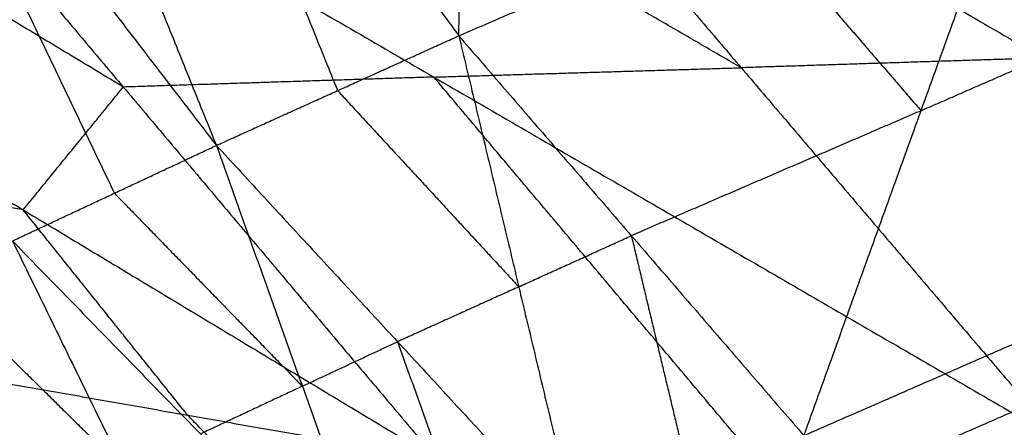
# Model space of a CAD drawing. Header units: millimetres. Extents: x -106 to 110, y -96 to 120.
# Tile 32 of 256: x -97.155 to -95.06, y -27.158 to -26.291. Entities that reach past the tile are written whole.
import ezdxf

# ---------------------------------------------------------------- set-up
doc = ezdxf.new("R2010")
doc.units = ezdxf.units.MM
doc.header["$MEASUREMENT"] = 0
doc.layers.add('Default', color=7, linetype='Continuous', true_color=0x000000)

msp = doc.modelspace()

# ---------------------------------------------------------------- linework, layer by layer
at = {"layer": 'Default'}
for points in [[(-96.2208, -26.3254, 13.7025), (-96.1999, -25.1333, 13.7562), (-96.1789, -23.9412, 13.8099)], [(-97.5738, -24.488, 13.7257), (-97.1553, -25.5234, 13.644), (-96.7368, -26.5587, 13.5624)], [(-97.5738, -24.488, 13.7257), (-96.8973, -25.4067, 13.7141), (-96.2208, -26.3254, 13.7025)], [(-98.149, -24.721, 13.4901), (-97.4429, -25.6399, 13.5262), (-96.7368, -26.5587, 13.5624)], [(-96.8973, -25.4067, 13.7141), (-96.6881, -25.9244, 13.6732), (-96.4788, -26.4421, 13.6324)], [(-94.3383, -26.3531, 9.2198), (-94.9958, -25.9685, 9.2045), (-95.6532, -25.5839, 9.1891)], [(-96.2929, -25.6036, 9.5421), (-95.6199, -26.3934, 9.9235), (-94.9468, -27.1832, 10.305)], [(-96.2929, -25.6036, 9.5421), (-94.9779, -26.3728, 9.5728), (-93.663, -27.142, 9.6035)], [(-95.6199, -26.3934, 9.9235), (-96.2835, -26.0084, 9.9179), (-96.9471, -25.6234, 9.9123)], [(-97.6013, -25.6433, 10.2826), (-96.9348, -26.4345, 10.6645), (-96.2683, -27.2256, 11.0464)], [(-97.6013, -25.6433, 10.2826), (-96.2741, -26.4132, 10.2938), (-94.9468, -27.1832, 10.305)], [(-97.4429, -25.6399, 13.5262), (-97.1983, -26.1501, 13.4896), (-96.9538, -26.6603, 13.4529)], [(-96.2208, -26.3254, 13.7025), (-95.6042, -26.0595, 13.6896), (-94.9877, -25.7936, 13.6767)], [(-95.4865, -27.176, 13.7204), (-95.2371, -26.4848, 13.6986), (-94.9877, -25.7936, 13.6767)], [(-96.9348, -26.4345, 10.6645), (-97.3746, -26.1696, 10.6361), (-97.8144, -25.9047, 10.6078)], [(-95.6042, -26.0595, 13.6896), (-95.4207, -26.2722, 13.6941), (-95.2371, -26.4848, 13.6986)], [(-98.0275, -26.166, 10.933), (-97.1479, -26.6958, 10.9897), (-96.2683, -27.2256, 11.0464)], [(-95.2371, -26.4848, 13.6986), (-94.9529, -26.3606, 13.6719), (-94.6686, -26.2364, 13.6453)], [(-96.7368, -26.5587, 13.5624), (-96.4788, -26.4421, 13.6324), (-96.2208, -26.3254, 13.7025)], [(-96.2208, -26.3254, 13.7025), (-96.0932, -26.8596, 13.6742), (-95.9657, -27.3938, 13.646)], [(-96.2208, -26.3254, 13.7025), (-95.8537, -26.7507, 13.7115), (-95.4865, -27.176, 13.7204)], [(-94.9779, -26.3728, 9.5728), (-95.2989, -26.3831, 9.7481), (-95.6199, -26.3934, 9.9235)], [(-96.2741, -26.4132, 10.2938), (-95.947, -26.4033, 10.1086), (-95.6199, -26.3934, 9.9235)], [(-96.2741, -26.4132, 10.2938), (-96.6045, -26.4239, 10.4791), (-96.9348, -26.4345, 10.6645)], [(-95.6076, -27.2044, 10.6757), (-95.9408, -26.8088, 10.4847), (-96.2741, -26.4132, 10.2938)], [(-97.1479, -26.6958, 10.9897), (-97.0414, -26.5651, 10.8271), (-96.9348, -26.4345, 10.6645)], [(-96.4788, -26.4421, 13.6324), (-96.286, -26.6508, 13.6533), (-96.0932, -26.8596, 13.6742)], [(-95.2371, -26.4848, 13.6986), (-95.5454, -26.6177, 13.705), (-95.8537, -26.7507, 13.7115)], [(-97.1707, -26.7619, 13.3435), (-96.9538, -26.6603, 13.4529), (-96.7368, -26.5587, 13.5624)], [(-96.7368, -26.5587, 13.5624), (-96.5538, -27.071, 13.5329), (-96.3708, -27.5833, 13.5035)], [(-96.7368, -26.5587, 13.5624), (-96.3512, -26.9762, 13.6042), (-95.9657, -27.3938, 13.646)], [(-97.1479, -26.6958, 10.9897), (-97.4128, -26.6493, 11.0779), (-97.6776, -26.6027, 11.1662)], [(-96.9538, -26.6603, 13.4529), (-96.7538, -26.8657, 13.4929), (-96.5538, -27.071, 13.5329)], [(-95.4865, -27.176, 13.7204), (-94.9181, -26.9275, 13.6671), (-94.3496, -26.6791, 13.6139)], [(-95.3003, -27.382, 13.7288), (-94.825, -27.0305, 13.6713), (-94.3496, -26.6791, 13.6139)], [(-96.798, -27.1325, 11.2228), (-96.973, -26.9142, 11.1063), (-97.1479, -26.6958, 10.9897)], [(-96.0932, -26.8596, 13.6742), (-95.9735, -26.8051, 13.6928), (-95.8537, -26.7507, 13.7115)], [(-95.8537, -26.7507, 13.7115), (-95.7899, -27.0178, 13.6973), (-95.7261, -27.2849, 13.6832)], [(-97.1707, -26.7619, 13.3435), (-96.9319, -27.2506, 13.3271), (-96.6931, -27.7394, 13.3106)], [(-97.1707, -26.7619, 13.3435), (-96.7707, -27.1726, 13.4235), (-96.3708, -27.5833, 13.5035)], [(-97.3422, -26.8455, 13.2063), (-97.137, -27.0481, 13.2667), (-96.9319, -27.2506, 13.3271)], [(-96.0932, -26.8596, 13.6742), (-96.2222, -26.9179, 13.6392), (-96.3512, -26.9762, 13.6042)], [(-95.3003, -27.382, 13.7288), (-94.7443, -27.1394, 13.6642), (-94.1882, -26.8968, 13.5995)], [(-95.1072, -27.5788, 13.7401), (-94.6477, -27.2378, 13.6698), (-94.1882, -26.8968, 13.5995)], [(-97.5136, -26.9292, 13.0691), (-97.2201, -27.3934, 13.078), (-96.9265, -27.8576, 13.0869)], [(-97.5136, -26.9292, 13.0691), (-97.1034, -27.3343, 13.1899), (-96.6931, -27.7394, 13.3106)], [(-97.3885, -26.9713, 11.3554), (-97.0008, -27.3757, 11.6469), (-96.6131, -27.7801, 11.9384)], [(-96.5538, -27.071, 13.5329), (-96.4525, -27.0236, 13.5686), (-96.3512, -26.9762, 13.6042)], [(-96.3512, -26.9762, 13.6042), (-96.2597, -27.2324, 13.5895), (-96.1682, -27.4885, 13.5748)], [(-97.3277, -27.0394, 11.3993), (-96.9444, -27.4327, 11.6903), (-96.5611, -27.8259, 11.9814)], [(-97.3277, -27.0394, 11.3993), (-96.798, -27.1325, 11.2228), (-96.2683, -27.2256, 11.0464)], [(-94.825, -27.0305, 13.6713), (-95.1092, -27.1548, 13.698), (-95.3934, -27.279, 13.7246)], [(-97.7594, -27.056, 12.7646), (-97.4136, -27.4956, 12.808), (-97.0678, -27.9353, 12.8515)], [(-97.7594, -27.056, 12.7646), (-97.3429, -27.4568, 12.9257), (-96.9265, -27.8576, 13.0869)], [(-96.5538, -27.071, 13.5329), (-96.6623, -27.1218, 13.4782), (-96.7707, -27.1726, 13.4235)], [(-95.1072, -27.5788, 13.7401), (-94.5644, -27.3442, 13.6626), (-94.0216, -27.1097, 13.585)], [(-97.7873, -27.132, 11.6824), (-97.381, -27.5306, 11.9557), (-96.9747, -27.9291, 12.2289)], [(-97.7873, -27.132, 11.6824), (-97.2002, -27.456, 11.8104), (-96.6131, -27.7801, 11.9384)], [(-96.4147, -27.5258, 11.5139), (-96.6064, -27.3292, 11.3683), (-96.798, -27.1325, 11.2228)], [(-97.9054, -27.1393, 12.4546), (-97.5118, -27.5554, 12.5383), (-97.1181, -27.9716, 12.6219)], [(-97.9054, -27.1393, 12.4546), (-97.4866, -27.5373, 12.6531), (-97.0678, -27.9353, 12.8515)]]:
    msp.add_open_spline(points, degree=2, dxfattribs=at)

doc.saveas('drawing.dxf')
